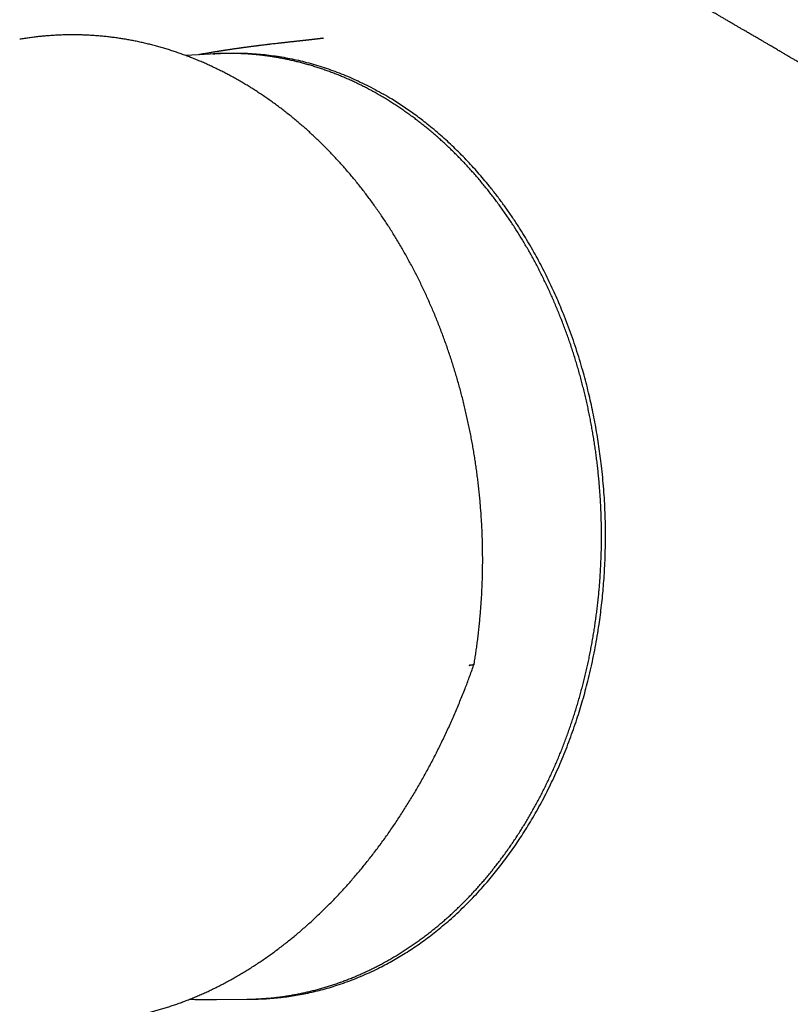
# Model space of a CAD drawing. Header units: millimetres. Extents: x 8 to 755, y 12 to 444.
# Tile 34 of 44: x 628 to 669, y 151 to 203. Entities that reach past the tile are written whole.
import ezdxf

# ---------------------------------------------------------------- set-up
doc = ezdxf.new("R2010")
doc.units = ezdxf.units.MM

msp = doc.modelspace()

# ---------------------------------------------------------------- linework, layer by layer
at = {"color": 7, "linetype": 'Continuous', "lineweight": 30}
for p, q in [((644.484, 202.465), (644.508, 202.469)), ((638.507, 201.637), (637.234, 201.553)), ((638.698, 201.648), (638.507, 201.637)), ((640.09, 200.203), (640.093, 200.201)), ((652.19, 169.329), (652.219, 169.342)), ((638.847, 151.684), (640.445, 151.703)), ((640.445, 151.703), (640.632, 151.706))]:
    msp.add_line(p, q, dxfattribs=at)
for points, knots in [([(675.197, 197.953), (675.133, 197.99), (675.008, 198.062), (674.825, 198.168), (674.651, 198.269), (674.486, 198.364), (674.33, 198.454), (674.184, 198.539), (674.048, 198.618), (673.92, 198.692), (673.799, 198.761), (673.687, 198.826), (673.583, 198.887), (673.487, 198.942), (673.398, 198.994), (673.311, 199.044), (673.223, 199.095), (673.071, 199.183), (672.851, 199.311), (672.561, 199.479), (672.268, 199.649), (671.976, 199.818), (671.691, 199.984), (671.412, 200.146), (671.134, 200.308), (670.898, 200.445), (670.703, 200.558), (670.55, 200.647), (670.399, 200.735), (670.253, 200.82), (670.116, 200.9), (670.004, 200.965), (669.915, 201.017), (669.844, 201.059), (669.768, 201.102), (669.686, 201.15), (669.596, 201.203), (669.498, 201.26), (669.405, 201.314), (669.321, 201.363), (669.251, 201.404), (669.189, 201.44), (669.134, 201.472), (669.086, 201.5), (669.038, 201.528), (668.983, 201.56), (668.918, 201.598), (668.841, 201.643), (668.756, 201.693), (668.664, 201.746), (668.568, 201.802), (668.433, 201.881), (668.261, 201.981), (668.072, 202.092), (667.908, 202.187), (667.769, 202.269), (667.638, 202.345), (667.515, 202.417), (667.396, 202.486), (667.287, 202.55), (667.186, 202.609), (667.092, 202.664), (666.996, 202.72), (666.899, 202.777), (666.797, 202.837), (666.684, 202.903), (666.557, 202.977), (666.417, 203.058), (666.267, 203.146), (666.11, 203.238), (665.95, 203.332), (665.787, 203.427), (665.627, 203.52), (665.473, 203.611), (665.332, 203.693), (665.204, 203.768), (665.09, 203.835), (664.982, 203.898), (664.88, 203.958), (664.781, 204.016), (664.684, 204.073), (664.588, 204.129), (664.482, 204.191), (664.366, 204.259), (664.241, 204.332), (664.116, 204.405), (663.991, 204.479), (663.863, 204.554), (663.732, 204.63), (663.598, 204.709), (663.462, 204.788), (663.326, 204.868), (663.193, 204.946), (663.069, 205.019), (662.95, 205.089), (662.833, 205.157), (662.711, 205.229), (662.583, 205.304), (662.448, 205.383), (662.311, 205.463), (662.18, 205.54), (662.058, 205.612), (661.945, 205.678), (661.839, 205.74), (661.735, 205.801), (661.63, 205.862), (661.513, 205.931), (661.38, 206.009), (661.232, 206.096), (661.075, 206.188), (660.912, 206.284), (660.746, 206.381), (660.586, 206.475), (660.435, 206.563), (660.297, 206.645), (660.182, 206.712), (660.09, 206.766), (660.017, 206.808), (659.95, 206.848), (659.889, 206.884), (659.832, 206.917), (659.78, 206.948), (659.726, 206.979), (659.667, 207.014), (659.597, 207.055), (659.518, 207.101), (659.431, 207.152), (659.336, 207.208), (659.235, 207.267), (659.127, 207.33), (659.018, 207.395), (658.911, 207.457), (658.798, 207.523), (658.679, 207.593), (658.553, 207.667), (658.422, 207.744), (658.284, 207.825), (658.138, 207.91), (657.99, 207.998), (657.843, 208.084), (657.702, 208.166), (657.57, 208.244), (657.441, 208.319), (657.31, 208.396), (657.175, 208.475), (657.042, 208.553), (656.918, 208.626), (656.8, 208.695), (656.681, 208.765), (656.555, 208.839), (656.423, 208.916), (656.292, 208.993), (656.169, 209.065), (656.068, 209.124), (655.986, 209.172), (655.923, 209.209), (655.861, 209.245), (655.798, 209.282), (655.732, 209.321), (655.659, 209.364), (655.58, 209.41), (655.495, 209.459), (655.394, 209.519), (655.28, 209.586), (655.157, 209.657), (655.041, 209.725), (654.933, 209.789), (654.835, 209.846), (654.753, 209.894), (654.683, 209.935), (654.618, 209.973), (654.548, 210.014), (654.473, 210.058), (654.394, 210.105), (654.3, 210.159), (654.194, 210.221), (654.074, 210.291), (653.95, 210.364), (653.82, 210.44), (653.683, 210.52), (653.542, 210.603), (653.411, 210.679), (653.293, 210.748), (653.189, 210.809), (653.088, 210.868), (652.993, 210.924), (652.905, 210.975), (652.827, 211.02), (652.752, 211.064), (652.672, 211.111), (652.583, 211.163), (652.485, 211.22), (652.379, 211.282), (652.266, 211.348), (652.14, 211.422), (652.004, 211.501), (651.863, 211.583), (651.726, 211.663), (651.598, 211.738), (651.477, 211.808), (651.363, 211.875), (651.251, 211.94), (651.143, 212.003), (651.04, 212.063), (650.938, 212.123), (650.834, 212.183), (650.724, 212.247), (650.611, 212.313), (650.497, 212.379), (650.389, 212.442), (650.288, 212.501), (650.193, 212.556), (650.104, 212.608), (650.017, 212.658), (649.93, 212.709), (649.838, 212.763), (649.738, 212.821), (649.634, 212.882), (649.514, 212.951), (649.381, 213.028), (649.235, 213.113), (649.092, 213.197), (648.953, 213.277), (648.824, 213.352), (648.701, 213.423), (648.583, 213.492), (648.464, 213.561), (648.351, 213.626), (648.244, 213.688), (648.142, 213.748), (648.033, 213.81), (647.919, 213.877), (647.816, 213.936), (647.728, 213.987), (647.655, 214.029), (647.58, 214.073), (647.504, 214.117), (647.426, 214.162), (647.349, 214.206), (647.272, 214.251), (647.197, 214.294), (647.127, 214.335), (647.066, 214.37), (647.015, 214.399), (646.974, 214.423), (646.941, 214.442), (646.907, 214.462), (646.866, 214.486), (646.814, 214.516), (646.754, 214.55), (646.682, 214.592), (646.595, 214.642), (646.493, 214.701), (646.38, 214.766), (646.257, 214.837), (646.125, 214.913), (645.98, 214.997), (645.823, 215.087), (645.654, 215.185), (645.474, 215.288), (645.322, 215.376), (645.199, 215.446), (645.109, 215.498), (645.02, 215.549), (644.935, 215.598), (644.86, 215.641), (644.796, 215.678), (644.743, 215.708), (644.702, 215.732), (644.669, 215.751), (644.638, 215.769), (644.604, 215.788), (644.568, 215.809), (644.527, 215.832), (644.484, 215.857), (644.427, 215.89), (644.356, 215.931), (644.268, 215.981), (644.173, 216.035), (644.059, 216.101), (643.929, 216.176), (643.784, 216.259), (643.641, 216.341), (643.5, 216.421), (643.363, 216.5), (643.24, 216.57), (643.133, 216.631), (643.042, 216.683), (642.958, 216.731), (642.876, 216.778), (642.793, 216.826), (642.639, 216.914), (642.422, 217.038), (642.148, 217.195), (641.881, 217.348), (641.613, 217.501), (641.338, 217.658), (641.069, 217.812), (640.806, 217.963), (640.552, 218.108), (640.354, 218.221), (640.214, 218.302), (640.13, 218.35), (640.051, 218.395), (639.976, 218.438), (639.907, 218.478), (639.841, 218.515), (639.777, 218.552), (639.71, 218.591), (639.636, 218.633), (639.557, 218.679), (639.472, 218.727), (639.298, 218.827), (639.111, 218.934), (638.914, 219.048), (638.796, 219.116), (638.682, 219.181), (638.574, 219.243), (638.47, 219.303), (638.364, 219.364), (638.255, 219.427), (638.139, 219.494), (638.021, 219.562), (637.903, 219.63), (637.792, 219.694), (637.689, 219.754), (637.592, 219.81), (637.507, 219.859), (637.431, 219.903), (637.361, 219.943), (637.287, 219.986), (637.206, 220.033), (637.12, 220.083), (637.03, 220.135), (636.936, 220.189), (636.838, 220.246), (636.736, 220.306), (636.635, 220.364), (636.539, 220.42), (636.455, 220.469), (636.383, 220.511), (636.32, 220.548), (636.257, 220.584), (636.192, 220.622), (636.125, 220.661), (636.054, 220.702), (635.979, 220.746), (635.9, 220.792), (635.815, 220.842), (635.725, 220.894), (635.617, 220.958), (635.494, 221.03), (635.359, 221.109), (635.229, 221.185), (635.113, 221.253), (635.009, 221.314), (634.918, 221.367), (634.831, 221.418), (634.746, 221.469), (634.664, 221.517), (634.586, 221.563), (634.518, 221.603), (634.456, 221.64), (634.394, 221.676), (634.326, 221.716), (634.25, 221.761), (634.164, 221.812), (634.069, 221.868), (633.964, 221.93), (633.849, 221.998), (633.724, 222.072), (633.585, 222.155), (633.436, 222.244), (633.28, 222.337), (633.126, 222.428), (632.975, 222.518), (632.805, 222.62), (632.616, 222.733), (632.41, 222.857), (632.21, 222.977), (632.013, 223.096), (631.816, 223.215), (631.667, 223.305), (631.569, 223.364), (631.522, 223.393), (631.479, 223.419), (631.442, 223.442), (631.41, 223.461), (631.379, 223.48), (631.344, 223.501), (631.302, 223.527), (631.251, 223.557), (631.193, 223.593), (631.131, 223.631), (631.033, 223.691), (630.903, 223.77), (630.774, 223.849), (630.678, 223.907), (630.618, 223.944), (630.562, 223.979), (630.508, 224.012), (630.459, 224.042), (630.413, 224.07), (630.368, 224.098), (630.322, 224.126), (630.272, 224.157), (630.219, 224.19), (630.163, 224.225), (630.102, 224.262), (630.038, 224.302), (629.975, 224.341), (629.916, 224.377), (629.869, 224.407), (629.831, 224.43), (629.8, 224.449), (629.769, 224.468), (629.725, 224.496), (629.664, 224.534), (629.583, 224.584), (629.493, 224.64), (629.399, 224.699), (629.307, 224.756), (629.226, 224.807), (629.154, 224.852), (629.093, 224.891), (629.036, 224.926), (628.98, 224.962), (628.92, 225), (628.846, 225.046), (628.763, 225.098), (628.677, 225.153), (628.592, 225.207), (628.505, 225.262), (628.416, 225.319), (628.328, 225.375), (628.244, 225.428), (628.174, 225.473), (628.114, 225.512), (628.063, 225.544), (628.009, 225.579), (627.951, 225.617), (627.892, 225.654), (627.838, 225.689), (627.787, 225.722), (627.735, 225.756), (627.679, 225.792), (627.616, 225.832), (627.55, 225.875), (627.485, 225.917), (627.43, 225.953), (627.386, 225.982), (627.351, 226.005), (627.317, 226.027), (627.278, 226.052), (627.236, 226.08), (627.19, 226.11), (627.143, 226.141), (627.093, 226.173), (627.042, 226.207), (626.99, 226.241), (626.936, 226.277), (626.879, 226.315), (626.814, 226.357), (626.743, 226.404), (626.661, 226.459), (626.566, 226.522), (626.464, 226.59), (626.363, 226.657), (626.283, 226.711), (626.225, 226.75), (626.185, 226.777), (626.148, 226.802), (626.115, 226.824), (626.085, 226.844), (626.058, 226.863), (626.028, 226.883), (625.988, 226.91), (625.939, 226.943), (625.885, 226.979), (625.836, 227.013), (625.79, 227.044), (625.743, 227.076), (625.704, 227.103), (625.673, 227.124), (625.653, 227.138), (625.635, 227.15), (625.618, 227.161), (625.602, 227.173), (625.581, 227.187), (625.551, 227.207), (625.51, 227.236), (625.459, 227.271), (625.422, 227.297), (625.401, 227.311)], [0, 0, 0, 0, 0.003639, 0.007111, 0.010415, 0.013552, 0.016522, 0.019276, 0.021868, 0.024299, 0.026569, 0.028719, 0.0307, 0.032514, 0.034174, 0.035819, 0.037482, 0.039163, 0.04453, 0.050073, 0.055759, 0.061354, 0.066812, 0.072132, 0.077408, 0.082822, 0.085716, 0.08865, 0.091618, 0.094458, 0.097093, 0.099524, 0.100907, 0.102234, 0.103672, 0.10526, 0.106999, 0.108887, 0.11091, 0.112409, 0.113757, 0.114956, 0.116005, 0.116905, 0.117775, 0.118768, 0.120084, 0.12157, 0.123225, 0.125048, 0.126922, 0.128757, 0.132933, 0.136897, 0.139754, 0.142457, 0.144998, 0.147378, 0.149635, 0.151912, 0.153725, 0.155559, 0.157414, 0.159289, 0.161246, 0.163378, 0.165898, 0.168627, 0.171564, 0.174657, 0.177814, 0.180977, 0.184162, 0.187188, 0.190034, 0.192422, 0.194667, 0.196768, 0.198734, 0.200659, 0.202566, 0.204456, 0.206327, 0.208795, 0.211235, 0.213684, 0.216149, 0.218635, 0.221234, 0.223819, 0.226533, 0.229253, 0.23187, 0.234385, 0.236591, 0.23887, 0.241277, 0.24381, 0.246471, 0.249237, 0.251912, 0.254244, 0.256461, 0.258562, 0.260555, 0.262599, 0.264765, 0.267527, 0.270465, 0.27356, 0.2768, 0.280178, 0.283383, 0.28636, 0.289109, 0.29163, 0.293167, 0.294601, 0.295931, 0.297159, 0.298283, 0.299304, 0.300263, 0.301467, 0.302853, 0.304422, 0.306163, 0.308045, 0.310064, 0.31222, 0.314448, 0.316583, 0.318618, 0.321168, 0.323682, 0.326164, 0.328986, 0.331892, 0.334886, 0.337877, 0.340683, 0.343301, 0.345767, 0.348386, 0.351148, 0.353842, 0.356383, 0.358589, 0.360933, 0.363468, 0.366188, 0.368845, 0.371312, 0.373591, 0.374917, 0.376193, 0.37742, 0.378627, 0.379959, 0.381405, 0.382989, 0.384711, 0.386494, 0.389089, 0.391552, 0.393884, 0.396069, 0.398038, 0.399783, 0.401012, 0.402297, 0.403693, 0.405198, 0.406813, 0.408483, 0.410833, 0.413221, 0.415681, 0.418296, 0.421069, 0.423969, 0.426805, 0.428965, 0.431066, 0.433106, 0.435052, 0.436812, 0.438381, 0.43976, 0.441381, 0.443183, 0.445165, 0.447312, 0.449586, 0.451985, 0.454934, 0.457786, 0.46051, 0.463216, 0.465532, 0.467866, 0.470141, 0.472309, 0.474371, 0.476412, 0.478478, 0.480686, 0.483036, 0.485361, 0.487545, 0.489588, 0.491496, 0.493303, 0.495011, 0.496739, 0.498594, 0.500606, 0.502751, 0.504925, 0.507859, 0.510826, 0.513788, 0.516597, 0.519235, 0.52166, 0.524026, 0.526433, 0.528883, 0.530874, 0.532936, 0.53513, 0.537454, 0.539908, 0.541343, 0.542819, 0.544336, 0.545894, 0.547493, 0.549083, 0.550546, 0.552185, 0.553618, 0.554846, 0.555868, 0.556718, 0.557342, 0.557903, 0.558793, 0.559843, 0.561052, 0.562421, 0.564259, 0.566323, 0.568613, 0.571121, 0.573807, 0.576666, 0.579915, 0.583362, 0.587008, 0.590851, 0.592642, 0.594472, 0.596339, 0.598084, 0.599612, 0.600925, 0.602021, 0.602802, 0.603423, 0.604038, 0.604719, 0.605468, 0.606284, 0.607167, 0.608118, 0.609747, 0.611543, 0.613503, 0.615515, 0.618525, 0.62149, 0.624411, 0.627287, 0.630118, 0.63284, 0.63483, 0.636687, 0.638411, 0.640021, 0.641718, 0.643557, 0.649503, 0.655136, 0.660519, 0.666047, 0.671742, 0.677592, 0.682837, 0.688149, 0.693434, 0.695205, 0.696965, 0.698636, 0.700198, 0.701651, 0.702996, 0.704288, 0.705695, 0.707233, 0.708901, 0.710698, 0.712562, 0.719873, 0.722472, 0.724978, 0.727367, 0.729637, 0.731793, 0.733988, 0.736305, 0.738742, 0.741301, 0.743838, 0.746175, 0.748357, 0.750399, 0.752351, 0.753759, 0.755211, 0.756795, 0.75851, 0.760357, 0.762272, 0.764207, 0.766357, 0.76853, 0.770721, 0.772786, 0.774663, 0.776083, 0.777384, 0.778701, 0.780074, 0.781503, 0.783023, 0.784586, 0.786274, 0.788087, 0.790025, 0.791989, 0.795, 0.797869, 0.800621, 0.803269, 0.805277, 0.807221, 0.809089, 0.810815, 0.812675, 0.814321, 0.815754, 0.817004, 0.818301, 0.819692, 0.821318, 0.82312, 0.825124, 0.827332, 0.829743, 0.832357, 0.835174, 0.838479, 0.841767, 0.844982, 0.848125, 0.851196, 0.855633, 0.85991, 0.864029, 0.86808, 0.872137, 0.876199, 0.87719, 0.878177, 0.879071, 0.879831, 0.88046, 0.881021, 0.881693, 0.88257, 0.883593, 0.88476, 0.886065, 0.887397, 0.890683, 0.893909, 0.89516, 0.896396, 0.897529, 0.898532, 0.899617, 0.900489, 0.901282, 0.902285, 0.903226, 0.904282, 0.90541, 0.906609, 0.90788, 0.909201, 0.910378, 0.911363, 0.912002, 0.912583, 0.913199, 0.91385, 0.915206, 0.916776, 0.918602, 0.920532, 0.922346, 0.924053, 0.925326, 0.926524, 0.927613, 0.928641, 0.929812, 0.931148, 0.932998, 0.934643, 0.936228, 0.938002, 0.939793, 0.941477, 0.943092, 0.944656, 0.945628, 0.946598, 0.947655, 0.948811, 0.950005, 0.951076, 0.95204, 0.95301, 0.954114, 0.955345, 0.956683, 0.958029, 0.959177, 0.959936, 0.960605, 0.96128, 0.961966, 0.962873, 0.963792, 0.964716, 0.965671, 0.96671, 0.967785, 0.968747, 0.969929, 0.971215, 0.972621, 0.974141, 0.976177, 0.978278, 0.980329, 0.982246, 0.983101, 0.983984, 0.984852, 0.985573, 0.986035, 0.986507, 0.987077, 0.987747, 0.98892, 0.990036, 0.991039, 0.991945, 0.992893, 0.993916, 0.994374, 0.994792, 0.995169, 0.995506, 0.995802, 0.996174, 0.99681, 0.99766, 0.998723, 1, 1, 1, 1]), ([(640.09, 200.203), (640.071, 200.214), (639.969, 200.273), (639.788, 200.374), (639.557, 200.5), (639.338, 200.616), (639.117, 200.73), (638.885, 200.845), (638.643, 200.961), (638.4, 201.073), (638.157, 201.181), (637.913, 201.285), (637.668, 201.385), (637.423, 201.482), (637.176, 201.575), (636.929, 201.664), (636.682, 201.749), (636.433, 201.831), (636.184, 201.908), (635.934, 201.982), (635.683, 202.053), (635.431, 202.119), (635.18, 202.181), (634.928, 202.24), (634.675, 202.294), (634.422, 202.345), (634.168, 202.392), (633.915, 202.435), (633.661, 202.474), (633.406, 202.509), (633.151, 202.54), (632.896, 202.567), (632.641, 202.591), (632.386, 202.61), (632.132, 202.626), (631.877, 202.637), (631.621, 202.645), (631.366, 202.649), (631.111, 202.649), (630.856, 202.645), (630.602, 202.637), (630.347, 202.626), (630.092, 202.61), (629.838, 202.59), (629.583, 202.567), (629.329, 202.54), (629.075, 202.508), (628.82, 202.473), (628.614, 202.442), (628.493, 202.421), (628.456, 202.414)], [0, 0, 0, 0, 0.005203, 0.028646, 0.049704, 0.068751, 0.088058, 0.109766, 0.131435, 0.153068, 0.174671, 0.196247, 0.217802, 0.23934, 0.260865, 0.282383, 0.303898, 0.325414, 0.346935, 0.368466, 0.39002, 0.411527, 0.433019, 0.454503, 0.475982, 0.497461, 0.518952, 0.540411, 0.561837, 0.583314, 0.604815, 0.626309, 0.647766, 0.669151, 0.690496, 0.711948, 0.733378, 0.754792, 0.776196, 0.797593, 0.818988, 0.840387, 0.861793, 0.883211, 0.904646, 0.926104, 0.947588, 0.969112, 0.990602, 1, 1, 1, 1]), ([(644.484, 202.468), (644.477, 202.467), (644.466, 202.466), (644.451, 202.464), (644.44, 202.463), (644.431, 202.461), (644.42, 202.46), (644.406, 202.458), (644.387, 202.456), (644.368, 202.454), (644.35, 202.451), (644.333, 202.449), (644.317, 202.447), (644.3, 202.445), (644.279, 202.442), (644.256, 202.44), (644.234, 202.437), (644.215, 202.435), (644.197, 202.432), (644.179, 202.43), (644.159, 202.428), (644.135, 202.425), (644.111, 202.422), (644.089, 202.419), (644.071, 202.417), (644.056, 202.416), (644.044, 202.414), (644.03, 202.413), (644.014, 202.411), (643.996, 202.409), (643.976, 202.406), (643.956, 202.404), (643.938, 202.402), (643.919, 202.4), (643.901, 202.398), (643.879, 202.395), (643.854, 202.392), (643.83, 202.39), (643.808, 202.387), (643.789, 202.385), (643.773, 202.383), (643.756, 202.381), (643.735, 202.379), (643.713, 202.376), (643.691, 202.374), (643.671, 202.372), (643.654, 202.37), (643.639, 202.368), (643.623, 202.366), (643.606, 202.364), (643.585, 202.362), (643.56, 202.359), (643.535, 202.357), (643.511, 202.354), (643.488, 202.352), (643.466, 202.349), (643.443, 202.346), (643.417, 202.344), (643.389, 202.341), (643.356, 202.337), (643.322, 202.333), (643.29, 202.33), (643.261, 202.327), (643.229, 202.323), (643.194, 202.319), (643.152, 202.315), (643.108, 202.31), (643.063, 202.305), (643.021, 202.3), (642.98, 202.296), (642.944, 202.292), (642.908, 202.288), (642.872, 202.284), (642.831, 202.28), (642.783, 202.275), (642.729, 202.269), (642.673, 202.262), (642.613, 202.256), (642.552, 202.249), (642.49, 202.242), (642.435, 202.236), (642.387, 202.231), (642.344, 202.226), (642.307, 202.222), (642.276, 202.218), (642.251, 202.216), (642.229, 202.213), (642.204, 202.21), (642.172, 202.207), (642.13, 202.202), (642.082, 202.196), (641.959, 202.182), (641.834, 202.168), (641.712, 202.154), (641.671, 202.149), (641.637, 202.145), (641.612, 202.142), (641.59, 202.139), (641.565, 202.136), (641.535, 202.133), (641.498, 202.128), (641.455, 202.123), (641.388, 202.115), (641.302, 202.104), (641.212, 202.093), (641.141, 202.085), (641.087, 202.078), (641.038, 202.072), (640.994, 202.066), (640.956, 202.061), (640.916, 202.056), (640.871, 202.05), (640.814, 202.043), (640.749, 202.035), (640.681, 202.026), (640.614, 202.017), (640.55, 202.009), (640.489, 202), (640.429, 201.992), (640.379, 201.986), (640.339, 201.98), (640.307, 201.976), (640.275, 201.972), (640.241, 201.967), (640.202, 201.961), (640.155, 201.955), (640.103, 201.948), (640.048, 201.94), (639.996, 201.933), (639.951, 201.926), (639.913, 201.921), (639.875, 201.915), (639.831, 201.909), (639.78, 201.902), (639.726, 201.894), (639.668, 201.885), (639.611, 201.877), (639.555, 201.869), (639.498, 201.86), (639.44, 201.851), (639.384, 201.843), (639.334, 201.835), (639.291, 201.828), (639.249, 201.822), (639.206, 201.815), (639.164, 201.809), (639.121, 201.802), (639.074, 201.795), (639.027, 201.787), (638.983, 201.78), (638.943, 201.774), (638.902, 201.767), (638.855, 201.759), (638.807, 201.752), (638.759, 201.744), (638.711, 201.736), (638.644, 201.725), (638.56, 201.711), (638.463, 201.694), (638.368, 201.678), (638.274, 201.662), (638.183, 201.646), (638.105, 201.632), (638.044, 201.621), (637.996, 201.613), (637.951, 201.605), (637.922, 201.6), (637.909, 201.597)], [0, 0, 0, 0, 0.006362, 0.011401, 0.015114, 0.017685, 0.020238, 0.025755, 0.032028, 0.038336, 0.04456, 0.049711, 0.054308, 0.059924, 0.066783, 0.074393, 0.081194, 0.087188, 0.092487, 0.097811, 0.103735, 0.111375, 0.119256, 0.125777, 0.131446, 0.134943, 0.138556, 0.142339, 0.14672, 0.151987, 0.157758, 0.162746, 0.167893, 0.172535, 0.177044, 0.182493, 0.188879, 0.194949, 0.200505, 0.204476, 0.208087, 0.21187, 0.216589, 0.222082, 0.227049, 0.231217, 0.234711, 0.238071, 0.24136, 0.244845, 0.249228, 0.254548, 0.260094, 0.26511, 0.26921, 0.27363, 0.278443, 0.283062, 0.288718, 0.294971, 0.301852, 0.307786, 0.312544, 0.318133, 0.324829, 0.33164, 0.340107, 0.348053, 0.35527, 0.361641, 0.368379, 0.373616, 0.379504, 0.386141, 0.393635, 0.402342, 0.411216, 0.419516, 0.429984, 0.439356, 0.447627, 0.454823, 0.461217, 0.466694, 0.471253, 0.474891, 0.477754, 0.480939, 0.485459, 0.491317, 0.498434, 0.505838, 0.542953, 0.549687, 0.555299, 0.559786, 0.563146, 0.565491, 0.568648, 0.572638, 0.577464, 0.583126, 0.58941, 0.603601, 0.6167, 0.623975, 0.63086, 0.637143, 0.642667, 0.647429, 0.651542, 0.657361, 0.664502, 0.672581, 0.681366, 0.689674, 0.697208, 0.704601, 0.712008, 0.718778, 0.722678, 0.726508, 0.730314, 0.734132, 0.738681, 0.74424, 0.750697, 0.757262, 0.763859, 0.769116, 0.773033, 0.777314, 0.782493, 0.788242, 0.795248, 0.801522, 0.808133, 0.81489, 0.821007, 0.827735, 0.834925, 0.840403, 0.844728, 0.849863, 0.854843, 0.859449, 0.864235, 0.869537, 0.875393, 0.880592, 0.884589, 0.888868, 0.894628, 0.900454, 0.905529, 0.91088, 0.916907, 0.928067, 0.939506, 0.949716, 0.960307, 0.971103, 0.980576, 0.985705, 0.991004, 0.995921, 1, 1, 1, 1]), ([(638.662, 201.645), (638.796, 201.655), (639.089, 201.676), (639.539, 201.69), (640.012, 201.691), (640.483, 201.677), (640.946, 201.648), (641.399, 201.606), (641.844, 201.551), (642.288, 201.483), (642.73, 201.401), (643.171, 201.306), (643.618, 201.196), (644.071, 201.07), (644.529, 200.927), (644.984, 200.77), (645.436, 200.598), (645.885, 200.413), (646.334, 200.212), (646.782, 199.994), (647.23, 199.762), (647.525, 199.595), (647.673, 199.512)], [0, 0, 0, 0, 0.043759, 0.095467, 0.146622, 0.197784, 0.248939, 0.297285, 0.345656, 0.394041, 0.442426, 0.490798, 0.539143, 0.589976, 0.640816, 0.691649, 0.742481, 0.793321, 0.844153, 0.896099, 0.948054, 1, 1, 1, 1]), ([(647.45, 199.468), (647.411, 199.491), (647.297, 199.556), (647.108, 199.661), (646.883, 199.783), (646.657, 199.9), (646.43, 200.014), (646.201, 200.124), (645.972, 200.231), (645.742, 200.334), (645.511, 200.433), (645.279, 200.529), (645.046, 200.62), (644.813, 200.708), (644.578, 200.792), (644.343, 200.873), (644.108, 200.949), (643.871, 201.022), (643.634, 201.091), (643.397, 201.156), (643.158, 201.217), (642.92, 201.274), (642.681, 201.328), (642.441, 201.378), (642.201, 201.423), (641.961, 201.465), (641.72, 201.503), (641.479, 201.537), (641.238, 201.568), (640.997, 201.594), (640.756, 201.616), (640.514, 201.635), (640.272, 201.649), (640.03, 201.66), (639.789, 201.667), (639.547, 201.67), (639.305, 201.669), (639.064, 201.664), (638.862, 201.657), (638.741, 201.65), (638.701, 201.648)], [0, 0, 0, 0, 0.0144122, 0.0414813, 0.0685474, 0.0956091, 0.1226666, 0.1497196, 0.1767682, 0.2038124, 0.2308521, 0.2578873, 0.2849181, 0.3119444, 0.3389663, 0.3659839, 0.3929971, 0.4200061, 0.4470109, 0.4740116, 0.5010084, 0.5280012, 0.5549903, 0.5819758, 0.6089579, 0.6359366, 0.6629122, 0.6898848, 0.7168547, 0.743822, 0.7707869, 0.7977497, 0.8247107, 0.8516699, 0.8786277, 0.9055843, 0.93254, 0.959495, 0.9864496, 1, 1, 1, 1]), ([(652.458, 169.424), (652.458, 169.425), (652.475, 169.526), (652.506, 169.722), (652.55, 170.014), (652.592, 170.312), (652.633, 170.622), (652.672, 170.944), (652.709, 171.266), (652.742, 171.589), (652.772, 171.911), (652.799, 172.234), (652.824, 172.556), (652.845, 172.878), (652.863, 173.201), (652.878, 173.523), (652.889, 173.846), (652.898, 174.168), (652.904, 174.491), (652.907, 174.814), (652.906, 175.137), (652.903, 175.46), (652.897, 175.783), (652.887, 176.107), (652.875, 176.43), (652.859, 176.754), (652.84, 177.078), (652.819, 177.402), (652.794, 177.727), (652.766, 178.052), (652.735, 178.377), (652.701, 178.702), (652.664, 179.028), (652.624, 179.352), (652.581, 179.674), (652.535, 179.995), (652.486, 180.315), (652.434, 180.635), (652.38, 180.953), (652.322, 181.271), (652.261, 181.588), (652.198, 181.905), (652.131, 182.221), (652.061, 182.536), (651.989, 182.85), (651.913, 183.164), (651.834, 183.477), (651.753, 183.789), (651.668, 184.1), (651.581, 184.41), (651.49, 184.718), (651.397, 185.024), (651.301, 185.33), (651.203, 185.634), (651.101, 185.936), (650.997, 186.237), (650.889, 186.537), (650.779, 186.835), (650.666, 187.132), (650.55, 187.428), (650.432, 187.721), (650.311, 188.013), (650.187, 188.302), (650.061, 188.59), (649.932, 188.876), (649.8, 189.159), (649.666, 189.441), (649.529, 189.721), (649.389, 189.999), (649.247, 190.274), (649.103, 190.548), (648.956, 190.819), (648.806, 191.088), (648.654, 191.355), (648.499, 191.62), (648.342, 191.883), (648.182, 192.143), (648.02, 192.401), (647.856, 192.656), (647.69, 192.908), (647.521, 193.158), (647.35, 193.405), (647.176, 193.649), (647.001, 193.891), (646.823, 194.131), (646.642, 194.368), (646.46, 194.602), (646.275, 194.833), (646.089, 195.061), (645.901, 195.286), (645.71, 195.509), (645.517, 195.728), (645.323, 195.945), (645.127, 196.158), (644.929, 196.368), (644.729, 196.575), (644.526, 196.779), (644.322, 196.98), (644.117, 197.178), (643.909, 197.373), (643.699, 197.565), (643.488, 197.753), (643.275, 197.939), (643.059, 198.122), (642.843, 198.301), (642.624, 198.476), (642.404, 198.649), (642.183, 198.818), (641.96, 198.983), (641.735, 199.145), (641.509, 199.304), (641.281, 199.46), (641.051, 199.612), (640.831, 199.754), (640.616, 199.889), (640.406, 200.017), (640.231, 200.121), (640.126, 200.182), (640.094, 200.201)], [0, 0, 0, 0, 0.000077, 0.008343, 0.016162, 0.024109, 0.032804, 0.041599, 0.050375, 0.059132, 0.067873, 0.076599, 0.085312, 0.094015, 0.102709, 0.111395, 0.120076, 0.128753, 0.137428, 0.146104, 0.15478, 0.16346, 0.172144, 0.180835, 0.189535, 0.198244, 0.206966, 0.215701, 0.224452, 0.23322, 0.242007, 0.250816, 0.259646, 0.268452, 0.277207, 0.285957, 0.294702, 0.303445, 0.312187, 0.320931, 0.329678, 0.33843, 0.347188, 0.355955, 0.364732, 0.373522, 0.382327, 0.39115, 0.399965, 0.408775, 0.41758, 0.426383, 0.435185, 0.443988, 0.452793, 0.461603, 0.470419, 0.479243, 0.488077, 0.496922, 0.505768, 0.514584, 0.523401, 0.532218, 0.541036, 0.549854, 0.558674, 0.567493, 0.576314, 0.585134, 0.593955, 0.602777, 0.611599, 0.620421, 0.629241, 0.638088, 0.646924, 0.655751, 0.664572, 0.673388, 0.682201, 0.691012, 0.699825, 0.708639, 0.717456, 0.726279, 0.73511, 0.743958, 0.752725, 0.761517, 0.770326, 0.77914, 0.787947, 0.796735, 0.805471, 0.814262, 0.823049, 0.831833, 0.840616, 0.8494, 0.858186, 0.866971, 0.875779, 0.884579, 0.893374, 0.902165, 0.910953, 0.919741, 0.928529, 0.937321, 0.946116, 0.954918, 0.963727, 0.972546, 0.98016, 0.988156, 0.996299, 1, 1, 1, 1]), ([(640.58, 151.707), (640.62, 151.707), (640.819, 151.704), (641.149, 151.715), (641.573, 151.736), (641.969, 151.768), (642.364, 151.81), (642.764, 151.864), (643.166, 151.929), (643.573, 152.007), (643.977, 152.095), (644.385, 152.197), (644.796, 152.311), (645.225, 152.444), (645.667, 152.595), (646.123, 152.767), (646.575, 152.954), (647.022, 153.155), (647.441, 153.359), (647.832, 153.563), (648.195, 153.763), (648.555, 153.974), (648.915, 154.197), (649.275, 154.433), (649.636, 154.682), (649.993, 154.94), (650.349, 155.212), (650.704, 155.498), (651.072, 155.809), (651.449, 156.144), (651.831, 156.504), (652.207, 156.876), (652.576, 157.26), (652.916, 157.635), (653.231, 157.997), (653.52, 158.344), (653.803, 158.7), (654.084, 159.067), (654.362, 159.447), (654.637, 159.839), (654.905, 160.238), (655.169, 160.651), (655.43, 161.076), (655.689, 161.518), (655.943, 161.974), (656.192, 162.444), (656.432, 162.921), (656.664, 163.405), (656.888, 163.899), (657.104, 164.402), (657.313, 164.915), (657.512, 165.435), (657.701, 165.96), (657.877, 166.479), (658.039, 166.989), (658.188, 167.491), (658.329, 167.997), (658.468, 168.532), (658.603, 169.097), (658.733, 169.691), (658.852, 170.289), (658.958, 170.891), (659.049, 171.463), (659.124, 172.004), (659.186, 172.514), (659.241, 173.025), (659.287, 173.544), (659.326, 174.071), (659.357, 174.605), (659.378, 175.139), (659.391, 175.681), (659.395, 176.23), (659.389, 176.808), (659.372, 177.407), (659.343, 178.028), (659.301, 178.648), (659.249, 179.267), (659.187, 179.849), (659.12, 180.396), (659.049, 180.908), (658.97, 181.417), (658.882, 181.931), (658.784, 182.448), (658.677, 182.969), (658.561, 183.487), (658.435, 184.008), (658.299, 184.532), (658.147, 185.078), (657.978, 185.64), (657.793, 186.217), (657.597, 186.788), (657.39, 187.353), (657.185, 187.88), (656.983, 188.371), (656.787, 188.826), (656.583, 189.275), (656.37, 189.725), (656.147, 190.174), (655.915, 190.623), (655.675, 191.065), (655.425, 191.505), (655.164, 191.944), (654.883, 192.397), (654.582, 192.859), (654.262, 193.328), (653.933, 193.787), (653.595, 194.235), (653.268, 194.648), (652.954, 195.028), (652.654, 195.376), (652.349, 195.716), (652.035, 196.052), (651.712, 196.384), (651.379, 196.71), (651.042, 197.027), (650.695, 197.338), (650.339, 197.643), (649.997, 197.922), (649.673, 198.175), (649.369, 198.403), (649.062, 198.624), (648.752, 198.838), (648.438, 199.045), (648.08, 199.272), (647.823, 199.424), (647.673, 199.512)], [0, 0, 0, 0, 0.002277, 0.011403, 0.019012, 0.026622, 0.034233, 0.041841, 0.049724, 0.057609, 0.065494, 0.073377, 0.081544, 0.089712, 0.098836, 0.107963, 0.117093, 0.12622, 0.135344, 0.142951, 0.150559, 0.158167, 0.165774, 0.173654, 0.181537, 0.189419, 0.197299, 0.205464, 0.213628, 0.222754, 0.231884, 0.241015, 0.250145, 0.259271, 0.266879, 0.274489, 0.282099, 0.289708, 0.29759, 0.305475, 0.313359, 0.321241, 0.329408, 0.337575, 0.346038, 0.354504, 0.362971, 0.371437, 0.3799, 0.388503, 0.39711, 0.405718, 0.414325, 0.422928, 0.430889, 0.43885, 0.446826, 0.454803, 0.463928, 0.473058, 0.482189, 0.491319, 0.500445, 0.508053, 0.515663, 0.523273, 0.530882, 0.538764, 0.546648, 0.554532, 0.562414, 0.570581, 0.578747, 0.587876, 0.597009, 0.606144, 0.615277, 0.624405, 0.632016, 0.639629, 0.647242, 0.654853, 0.662738, 0.670626, 0.678513, 0.686398, 0.694569, 0.702739, 0.711861, 0.720987, 0.730114, 0.739239, 0.748361, 0.755966, 0.763573, 0.771179, 0.778784, 0.786663, 0.794543, 0.802423, 0.810301, 0.818464, 0.826626, 0.835756, 0.844891, 0.854027, 0.863162, 0.872292, 0.879904, 0.887518, 0.895132, 0.902745, 0.910632, 0.918521, 0.92641, 0.934297, 0.94247, 0.950642, 0.957294, 0.963947, 0.970599, 0.977271, 0.983943, 0.990615, 1, 1, 1, 1]), ([(640.635, 151.707), (640.678, 151.708), (640.802, 151.711), (641.007, 151.72), (641.248, 151.733), (641.489, 151.751), (641.73, 151.773), (641.97, 151.798), (642.211, 151.828), (642.45, 151.861), (642.69, 151.898), (642.929, 151.939), (643.167, 151.985), (643.405, 152.033), (643.643, 152.086), (643.88, 152.143), (644.116, 152.203), (644.351, 152.267), (644.586, 152.336), (644.82, 152.407), (645.054, 152.483), (645.286, 152.563), (645.518, 152.646), (645.749, 152.733), (645.979, 152.824), (646.208, 152.919), (646.436, 153.017), (646.663, 153.119), (646.889, 153.225), (647.114, 153.334), (647.337, 153.447), (647.56, 153.564), (647.781, 153.684), (648.001, 153.808), (648.22, 153.936), (648.438, 154.067), (648.654, 154.202), (648.869, 154.34), (649.082, 154.482), (649.294, 154.627), (649.505, 154.776), (649.714, 154.928), (649.921, 155.084), (650.127, 155.243), (650.332, 155.405), (650.534, 155.571), (650.735, 155.74), (650.934, 155.913), (651.132, 156.088), (651.328, 156.267), (651.522, 156.449), (651.714, 156.634), (651.904, 156.823), (652.093, 157.014), (652.279, 157.209), (652.464, 157.407), (652.646, 157.608), (652.827, 157.811), (653.005, 158.018), (653.182, 158.228), (653.356, 158.44), (653.528, 158.656), (653.698, 158.874), (653.866, 159.095), (654.032, 159.319), (654.195, 159.545), (654.356, 159.775), (654.515, 160.006), (654.672, 160.241), (654.826, 160.478), (654.978, 160.718), (655.128, 160.96), (655.275, 161.204), (655.42, 161.451), (655.562, 161.701), (655.702, 161.953), (655.839, 162.207), (655.974, 162.463), (656.106, 162.722), (656.236, 162.983), (656.363, 163.245), (656.488, 163.51), (656.61, 163.778), (656.729, 164.047), (656.846, 164.318), (656.96, 164.591), (657.071, 164.866), (657.18, 165.142), (657.285, 165.421), (657.389, 165.701), (657.489, 165.983), (657.587, 166.267), (657.682, 166.553), (657.774, 166.84), (657.863, 167.128), (657.949, 167.418), (658.033, 167.709), (658.114, 168.002), (658.192, 168.296), (658.267, 168.592), (658.339, 168.889), (658.408, 169.187), (658.474, 169.486), (658.538, 169.786), (658.598, 170.087), (658.656, 170.39), (658.71, 170.693), (658.762, 170.998), (658.811, 171.303), (658.856, 171.609), (658.899, 171.916), (658.939, 172.223), (658.976, 172.531), (659.01, 172.84), (659.04, 173.15), (659.068, 173.46), (659.093, 173.77), (659.115, 174.081), (659.134, 174.393), (659.149, 174.705), (659.162, 175.017), (659.172, 175.329), (659.178, 175.642), (659.182, 175.954), (659.183, 176.267), (659.18, 176.58), (659.175, 176.893), (659.166, 177.206), (659.155, 177.519), (659.141, 177.831), (659.123, 178.144), (659.103, 178.456), (659.079, 178.768), (659.053, 179.08), (659.023, 179.391), (658.99, 179.702), (658.955, 180.012), (658.916, 180.322), (658.875, 180.632), (658.831, 180.94), (658.783, 181.248), (658.733, 181.556), (658.679, 181.862), (658.623, 182.168), (658.564, 182.473), (658.502, 182.777), (658.437, 183.08), (658.369, 183.382), (658.298, 183.683), (658.224, 183.983), (658.147, 184.282), (658.068, 184.579), (657.985, 184.876), (657.9, 185.171), (657.812, 185.464), (657.721, 185.757), (657.628, 186.048), (657.531, 186.337), (657.432, 186.625), (657.33, 186.912), (657.225, 187.196), (657.118, 187.48), (657.008, 187.761), (656.895, 188.041), (656.779, 188.319), (656.661, 188.595), (656.54, 188.869), (656.417, 189.142), (656.291, 189.412), (656.162, 189.681), (656.031, 189.947), (655.898, 190.212), (655.761, 190.474), (655.623, 190.734), (655.481, 190.992), (655.338, 191.247), (655.192, 191.501), (655.043, 191.752), (654.892, 192), (654.739, 192.247), (654.584, 192.491), (654.426, 192.732), (654.265, 192.971), (654.103, 193.207), (653.938, 193.441), (653.771, 193.672), (653.602, 193.9), (653.431, 194.126), (653.258, 194.349), (653.082, 194.569), (652.905, 194.786), (652.725, 195.001), (652.543, 195.213), (652.36, 195.421), (652.174, 195.627), (651.986, 195.83), (651.797, 196.03), (651.605, 196.227), (651.412, 196.42), (651.217, 196.611), (651.02, 196.798), (650.822, 196.983), (650.622, 197.164), (650.42, 197.342), (650.216, 197.516), (650.011, 197.688), (649.804, 197.856), (649.595, 198.021), (649.385, 198.182), (649.174, 198.34), (648.961, 198.495), (648.747, 198.646), (648.531, 198.793), (648.314, 198.938), (648.095, 199.078), (647.876, 199.215), (647.661, 199.346), (647.518, 199.428), (647.45, 199.468)], [0, 0, 0, 0, 0.00249, 0.007103, 0.011716, 0.016329, 0.020942, 0.025555, 0.030168, 0.034781, 0.039395, 0.044009, 0.048623, 0.053237, 0.057852, 0.062467, 0.067083, 0.071699, 0.076316, 0.080933, 0.085551, 0.09017, 0.094789, 0.099409, 0.104029, 0.10865, 0.113272, 0.117894, 0.122518, 0.127142, 0.131766, 0.136392, 0.141018, 0.145645, 0.150273, 0.154901, 0.15953, 0.16416, 0.168791, 0.173423, 0.178055, 0.182688, 0.187321, 0.191955, 0.19659, 0.201226, 0.205862, 0.210499, 0.215136, 0.219774, 0.224413, 0.229052, 0.233692, 0.238332, 0.242973, 0.247614, 0.252256, 0.256898, 0.26154, 0.266183, 0.270827, 0.275471, 0.280115, 0.284759, 0.289404, 0.294049, 0.298694, 0.30334, 0.307986, 0.312632, 0.317278, 0.321924, 0.326571, 0.331218, 0.335865, 0.340512, 0.34516, 0.349807, 0.354455, 0.359103, 0.363751, 0.368399, 0.373047, 0.377695, 0.382343, 0.386991, 0.391639, 0.396288, 0.400936, 0.405585, 0.410233, 0.414882, 0.41953, 0.424179, 0.428827, 0.433476, 0.438124, 0.442773, 0.447421, 0.45207, 0.456718, 0.461367, 0.466015, 0.470664, 0.475312, 0.479961, 0.484609, 0.489257, 0.493906, 0.498554, 0.503203, 0.507851, 0.512499, 0.517148, 0.521796, 0.526444, 0.531092, 0.535741, 0.540389, 0.545037, 0.549685, 0.554334, 0.558982, 0.56363, 0.568278, 0.572927, 0.577575, 0.582223, 0.586871, 0.591519, 0.596168, 0.600816, 0.605464, 0.610112, 0.614761, 0.619409, 0.624057, 0.628705, 0.633354, 0.638002, 0.64265, 0.647299, 0.651947, 0.656596, 0.661244, 0.665892, 0.670541, 0.675189, 0.679838, 0.684487, 0.689135, 0.693784, 0.698432, 0.703081, 0.70773, 0.712379, 0.717027, 0.721676, 0.726325, 0.730974, 0.735622, 0.740271, 0.74492, 0.749569, 0.754218, 0.758867, 0.763515, 0.768164, 0.772813, 0.777462, 0.782111, 0.786759, 0.791408, 0.796057, 0.800706, 0.805354, 0.810003, 0.814651, 0.819299, 0.823948, 0.828596, 0.833244, 0.837892, 0.84254, 0.847187, 0.851835, 0.856482, 0.861129, 0.865776, 0.870423, 0.875069, 0.879715, 0.884361, 0.889007, 0.893653, 0.898298, 0.902942, 0.907587, 0.912231, 0.916875, 0.921518, 0.926161, 0.930803, 0.935445, 0.940087, 0.944728, 0.949368, 0.954008, 0.958648, 0.963287, 0.967925, 0.972563, 0.9772, 0.981836, 0.986472, 0.991107, 0.995742, 1, 1, 1, 1]), ([(631.803, 150.526), (631.846, 150.527), (631.968, 150.53), (632.172, 150.538), (632.415, 150.552), (632.658, 150.569), (632.901, 150.59), (633.145, 150.616), (633.389, 150.645), (633.634, 150.678), (633.878, 150.715), (634.123, 150.756), (634.367, 150.801), (634.612, 150.85), (634.857, 150.903), (635.102, 150.96), (635.347, 151.021), (635.592, 151.086), (635.837, 151.155), (636.083, 151.228), (636.328, 151.306), (636.574, 151.387), (636.818, 151.471), (637.062, 151.56), (637.305, 151.653), (637.549, 151.75), (637.793, 151.85), (638.036, 151.955), (638.279, 152.064), (638.521, 152.177), (638.763, 152.293), (639.004, 152.414), (639.244, 152.538), (639.484, 152.667), (639.724, 152.799), (639.963, 152.935), (640.201, 153.076), (640.439, 153.22), (640.677, 153.369), (640.914, 153.522), (641.15, 153.678), (641.384, 153.838), (641.618, 154.002), (641.851, 154.17), (642.083, 154.342), (642.315, 154.517), (642.545, 154.697), (642.773, 154.879), (643, 155.065), (643.225, 155.255), (643.45, 155.449), (643.673, 155.646), (643.896, 155.847), (644.116, 156.052), (644.336, 156.26), (644.554, 156.472), (644.771, 156.688), (644.987, 156.907), (645.201, 157.13), (645.413, 157.356), (645.624, 157.586), (645.833, 157.819), (646.04, 158.055), (646.246, 158.295), (646.45, 158.538), (646.652, 158.784), (646.852, 159.033), (647.051, 159.286), (647.247, 159.542), (647.442, 159.801), (647.635, 160.064), (647.826, 160.33), (648.015, 160.598), (648.202, 160.87), (648.387, 161.144), (648.569, 161.422), (648.749, 161.701), (648.927, 161.984), (649.103, 162.269), (649.277, 162.557), (649.448, 162.847), (649.617, 163.141), (649.784, 163.437), (649.948, 163.736), (650.111, 164.038), (650.271, 164.343), (650.429, 164.651), (650.585, 164.961), (650.738, 165.274), (650.889, 165.589), (651.038, 165.906), (651.183, 166.226), (651.327, 166.548), (651.468, 166.873), (651.606, 167.2), (651.742, 167.529), (651.876, 167.861), (652, 168.178), (652.117, 168.484), (652.231, 168.788), (652.344, 169.1), (652.419, 169.312), (652.456, 169.416)], [0, 0, 0, 0, 0.004644, 0.01357, 0.02252, 0.031496, 0.040501, 0.049529, 0.058575, 0.06764, 0.076727, 0.085839, 0.094977, 0.104144, 0.113342, 0.122545, 0.131759, 0.141026, 0.150339, 0.159687, 0.169061, 0.178453, 0.187851, 0.197244, 0.206648, 0.216164, 0.225693, 0.235239, 0.244802, 0.254387, 0.263994, 0.273626, 0.283286, 0.292975, 0.302695, 0.31245, 0.322241, 0.33207, 0.341939, 0.351852, 0.361811, 0.371697, 0.381657, 0.391663, 0.401704, 0.41177, 0.421851, 0.431938, 0.442016, 0.45209, 0.462247, 0.472421, 0.482617, 0.492835, 0.503077, 0.513347, 0.523646, 0.533979, 0.544332, 0.5547, 0.565084, 0.575484, 0.585902, 0.596337, 0.60679, 0.617262, 0.627753, 0.638264, 0.648795, 0.659346, 0.669918, 0.680512, 0.691123, 0.701755, 0.712382, 0.723013, 0.733651, 0.744296, 0.754952, 0.765619, 0.7763, 0.786997, 0.797712, 0.808446, 0.819202, 0.829981, 0.840786, 0.851618, 0.862441, 0.873274, 0.884118, 0.894975, 0.905845, 0.916731, 0.927635, 0.938558, 0.949485, 0.96043, 0.969784, 0.979478, 0.990017, 1, 1, 1, 1]), ([(652.219, 169.341), (652.217, 169.343), (652.213, 169.345), (652.209, 169.347), (652.206, 169.349), (652.204, 169.35), (652.203, 169.351), (652.202, 169.351), (652.201, 169.352), (652.201, 169.352), (652.201, 169.353), (652.2, 169.353), (652.201, 169.353), (652.201, 169.354)], [0, 0, 0, 0, 0.339153, 0.5615, 0.707199, 0.803056, 0.866542, 0.909017, 0.937909, 0.967282, 0.980365, 0.991361, 1, 1, 1, 1]), ([(652.458, 169.424), (652.458, 169.423), (652.458, 169.416), (652.452, 169.405), (652.438, 169.389), (652.418, 169.376), (652.39, 169.364), (652.357, 169.355), (652.317, 169.348), (652.272, 169.343), (652.237, 169.342), (652.219, 169.341)], [0, 0, 0, 0, 0.014258, 0.135715, 0.257172, 0.382136, 0.5071, 0.628558, 0.750016, 0.875008, 1, 1, 1, 1]), ([(637.446, 151.709), (637.482, 151.707), (637.621, 151.7), (637.863, 151.693), (638.171, 151.685), (638.48, 151.683), (638.705, 151.682), (638.828, 151.684), (638.847, 151.685)], [0, 0, 0, 0, 0.077527, 0.297749, 0.517939, 0.738097, 0.958224, 1, 1, 1, 1])]:
    msp.add_open_spline(points, degree=3, knots=knots, dxfattribs=at)

doc.saveas('drawing.dxf')
